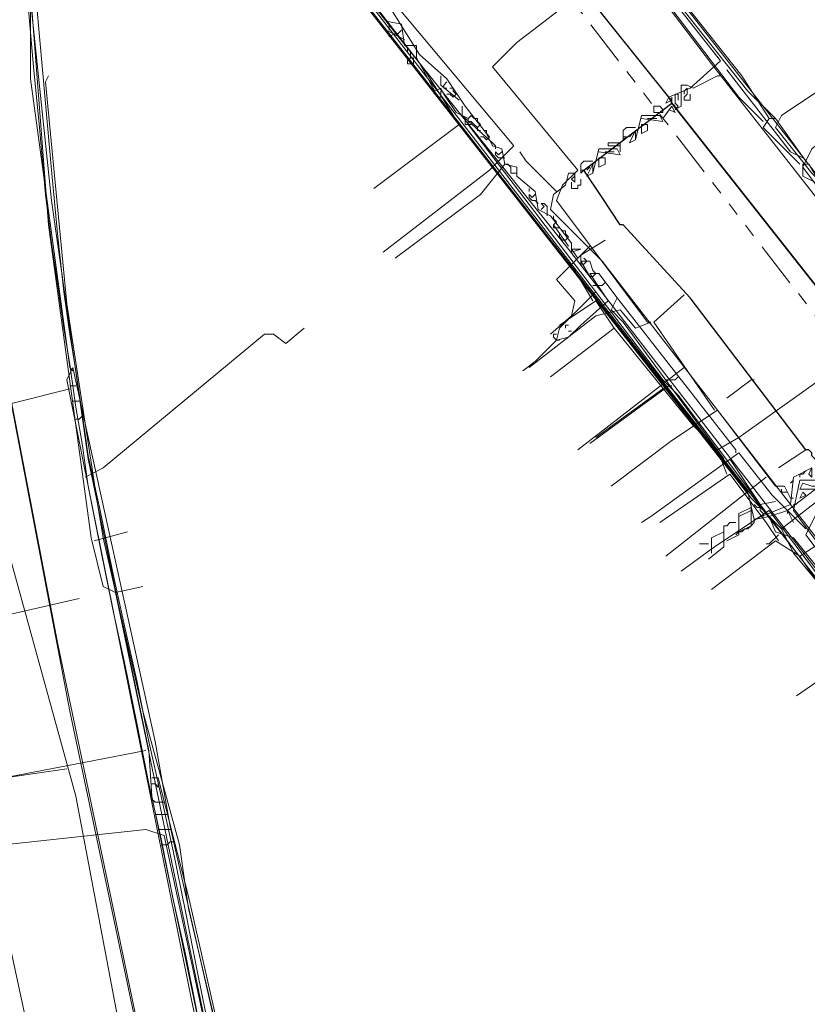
# Model space of a CAD drawing. Header units: metres. Extents: x 196942 to 197942, y 354692 to 355693.
# Tile 24 of 58: x 197065 to 197117, y 355488 to 355553. Entities that reach past the tile are written whole.
import ezdxf
from ezdxf.lldxf.tags import DXFTag

# ---------------------------------------------------------------- set-up
doc = ezdxf.new("R2010")
doc.units = ezdxf.units.M
doc.linetypes.add('RI-GWA', pattern=[18.45, 6, -1.8, 1.75, -1.8, 1.75, -1.8, 1.75, -1.8])
for name, color, linetype, lineweight in [('B-OI-KL-DATA_Orientatieverzoek_BT Nederland_0000566275-G', 90, 'KL-DATA-N', 18), ('B-OI-KL-DATA_Orientatieverzoek_Eurofiber_0000560460-G', 90, 'KL-DATA-N', 18), ('B-OI-KL-DATA_Orientatieverzoek_KPN_0000546663-G', 90, 'KL-DATA-N', 18), ('B-OI-KL-DATA_Orientatieverzoek_Ziggo BV_0000546674-G', 90, 'KL-DATA-N', 18), ('B-OI-KL-ET_LS_Orientatieverzoek_Enexis_0000729946-G', 190, 'KL-LS-N', 18), ('B-OI-KL-ET_MS_Orientatieverzoek_Enexis_0000729946-G', 130, 'KL-MS-N', 18), ('B-OI-KL-GAS_HD_Orientatieverzoek_Enexis_0000729946-G', 30, 'KL-GAS-HD-N', 18), ('B-OI-KL-GAS_LD_Orientatieverzoek_Enexis_0000729946-G', 50, 'KL-GAS-LD-N', 18), ('B-OI-KL-WATER_Orientatieverzoek_Nv WML_0000578862-G', 170, 'KL-WATER-N', 18), ('B-OI-RI-GWA_Orientatieverzoek_roermond_0000584598-G', 30, 'RI-GWA', 18), ('B-OI-RI-PERSLEIDING_Orientatieverzoek_roermond_0000584598-G', 210, 'RI-PERS', 18)]:
    doc.layers.add(name, color=color, linetype=linetype, lineweight=lineweight)
doc.layers.add('V-OI-KL-VERVALLEN_LEIDING-G', color=10, linetype='ZIGZAG')
doc.styles.get("Standard").update_dxf_attribs({"font": 'arial.ttf'})
tags = doc.linetypes.add('KL-DATA-N', pattern='A,4,-1,[101,NLCS.SHX,S=0.5,R=0,X=0,Y=0],-1,4,-1,["D",Standard,S=1,R=0,X=-0.25,Y=-0.5],-1.5', length=12.5).pattern_tags.tags
tags[18] = DXFTag(74, 10)
tags = doc.linetypes.add('KL-GAS-HD-N', pattern='A,4,-1,[69,NLCS.SHX,S=0.5,R=0,X=0,Y=0],-1,4,-1,["H",Standard,S=1,R=0,X=0,Y=-0.5],-2', length=13).pattern_tags.tags
tags[18] = DXFTag(74, 10)
tags = doc.linetypes.add('KL-GAS-LD-N', pattern='A,4,-1,[69,NLCS.SHX,S=0.5,R=0,X=0,Y=0],-1,4,-1,["L",Standard,S=1,R=0,X=0.25,Y=-0.5],-2', length=13).pattern_tags.tags
tags[18] = DXFTag(74, 10)
tags = doc.linetypes.add('KL-LS-N', pattern='A,4,-1,[103,NLCS.SHX,S=0.75,R=0,X=0,Y=0],-1,4,-1,["L",Standard,S=1,R=0,X=0,Y=-0.5],-2', length=13).pattern_tags.tags
tags[18] = DXFTag(74, 10)
tags = doc.linetypes.add('KL-MS-N', pattern='A,4,-1,[103,NLCS.SHX,S=0.75,R=0,X=0,Y=0],-1,4,-1,["M",Standard,S=1,R=0,X=0,Y=-0.5],-2', length=13).pattern_tags.tags
tags[18] = DXFTag(74, 10)
doc.linetypes.add('KL-WATER-N', pattern='A,7,-0.5,[168,NLCS.SHX,S=0.75,R=0,X=0.75,Y=0],-2', length=9.5)
tags = doc.linetypes.add('RI-PERS', pattern='A,7,-2,["P",Standard,S=1.8,R=0,X=-0.5,Y=-0.9],-2,7,-2,[102,NLCS.SHX,S=1,R=180,X=0,Y=0],-2', length=22).pattern_tags.tags
tags[6] = DXFTag(74, 10)
doc.linetypes.add('ZIGZAG', pattern='A,0.00254,-5.08,[131,ltypeshp.shx,S=5.08,R=0,X=-5.08,Y=0],-10.16,[131,ltypeshp.shx,S=5.08,R=180,X=5.08,Y=0],-5.08', length=20.32254)

msp = doc.modelspace()

# ---------------------------------------------------------------- linework, layer by layer
at = {"layer": 'B-OI-KL-DATA_Orientatieverzoek_BT Nederland_0000566275-G', "ltscale": 0.5, "flags": 128}
for points in [[(197093.0302, 355317.72712), (197095.0306, 355317.92716), (197101.83196, 355318.32724), (197104.83256, 355318.52728), (197104.63252, 355328.1292), (197104.23244, 355334.53048), (197103.83236, 355337.73112), (197103.43228, 355340.93176), (197103.0322, 355344.1324), (197102.63212, 355347.33304), (197102.23204, 355350.53368), (197101.83196, 355354.1344), (197101.43188, 355357.33504), (197101.0318, 355360.53568), (197100.63172, 355363.73632), (197100.23164, 355366.93696), (197099.83156, 355370.1376), (197099.43148, 355372.53808), (197098.63132, 355376.93896), (197097.83116, 355381.33984), (197097.031, 355385.74072), (197096.63092, 355388.1412), (197095.83076, 355392.54208), (197095.0306, 355396.94296), (197094.63052, 355399.34344), (197093.83036, 355403.74432), (197093.43028, 355406.1448), (197093.0302, 355408.54528), (197092.63012, 355410.94576), (197092.23004, 355413.34624), (197091.82996, 355415.74672), (197091.0298, 355420.1476), (197090.22964, 355424.1484), (197089.42948, 355428.54928), (197088.62932, 355432.55008), (197087.82916, 355436.95096), (197087.029, 355440.95176), (197086.62892, 355443.35224), (197085.82876, 355447.35304), (197085.42868, 355449.75352), (197084.62852, 355453.75432), (197084.22844, 355456.1548), (197083.42828, 355460.1556), (197082.42808, 355463.55628), (197082.22804, 355465.35664), (197081.22784, 355468.75732), (197081.0278, 355470.55768), (197080.0276, 355473.95836), (197079.82756, 355475.75872), (197078.42728, 355480.75972), (197078.22724, 355482.56008), (197077.42708, 355486.56088), (197076.62692, 355490.56168), (197075.82676, 355494.56248), (197075.0266, 355498.56328), (197074.22644, 355502.164), (197073.42628, 355505.76472), (197072.62612, 355509.76552), (197071.82596, 355513.36624), (197071.0258, 355516.96696), (197070.22564, 355520.96776), (197069.42548, 355524.56848), (197069.0254, 355527.36904), (197068.62532, 355530.1696), (197068.22524, 355532.57008), (197067.82516, 355535.37064), (197067.42508, 355538.97136), (197067.025, 355543.37224), (197066.62492, 355547.77312), (197066.22484, 355552.174), (197065.82476, 355556.57488), (197065.82476, 355560.77572), (197067.42508, 355563.97636), (197069.22544, 355565.77672), (197071.62592, 355566.97696), (197073.0262, 355567.177), (197073.62632, 355567.177), (197076.62692, 355566.77692), (197078.42728, 355565.77672)], [(197225.65672, 355372.53808), (197226.65692, 355376.33884), (197226.65692, 355377.73912), (197222.65612, 355382.94016), (197218.85536, 355385.54068), (197216.85496, 355388.34124), (197206.65292, 355401.34384), (197196.65092, 355414.1464), (197174.84656, 355442.35204), (197168.24524, 355450.95376), (197161.84396, 355459.35544), (197147.041, 355478.55928), (197141.43988, 355485.76072), (197130.63772, 355499.76352), (197125.43668, 355506.56488), (197114.63452, 355520.56768), (197101.0318, 355538.1712), (197089.82956, 355552.174), (197079.42748, 355565.37664)]]:
    msp.add_lwpolyline(points, dxfattribs=at)
at = {"layer": 'B-OI-KL-DATA_Orientatieverzoek_Eurofiber_0000560460-G', "ltscale": 0.5, "flags": 128}
for points in [[(197497.71112, 355320.92776), (197493.71032, 355318.1272), (197481.70792, 355312.126), (197480.50768, 355311.72592), (197476.1068, 355308.92536), (197474.90656, 355307.32504), (197473.50628, 355307.125), (197461.70392, 355300.1236), (197450.50168, 355293.32224), (197430.29764, 355276.71892), (197420.0956, 355268.51728), (197420.69572, 355267.31704), (197427.69712, 355258.71532), (197427.29704, 355257.31504), (197415.49468, 355248.1132), (197406.69292, 355258.51528), (197404.49248, 355258.91536), (197399.0914, 355254.71452), (197380.48768, 355240.1116), (197371.88596, 355233.51028), (197365.0846, 355228.30924), (197353.0822, 355219.1074), (197347.68112, 355215.30664), (197346.0808, 355215.50668), (197345.88076, 355216.70692), (197346.88096, 355218.1072), (197346.68092, 355220.90776), (197313.27424, 355263.51628), (197303.87236, 355275.71872), (197293.0702, 355289.72152), (197285.0686, 355300.1236), (197274.26644, 355314.1264), (197257.86316, 355335.33064), (197241.85996, 355356.1348), (197237.25904, 355352.53408), (197234.25844, 355340.73172), (197232.85816, 355334.93056), (197230.65772, 355335.33064), (197229.0574, 355335.73072), (197214.65452, 355339.73152), (197214.0544, 355340.53168), (197214.45448, 355340.93176), (197214.65452, 355342.33204), (197215.85476, 355346.73292), (197218.25524, 355356.33484), (197219.25544, 355359.73552), (197219.45548, 355363.93636), (197219.85556, 355376.73892), (197221.25584, 355378.1392), (197221.0558, 355381.73992), (197220.45568, 355383.94036), (197208.45328, 355398.74332), (197187.84916, 355426.1488), (197176.44688, 355440.35164), (197158.0432, 355463.55628), (197154.24244, 355468.55728), (197149.0414, 355475.35864), (197143.84036, 355482.16), (197138.63932, 355488.96136), (197129.43748, 355500.96376), (197123.83636, 355508.1652), (197102.63212, 355535.37064), (197080.82776, 355563.57628), (197078.62732, 355565.77672), (197076.22684, 355566.57688), (197071.82596, 355566.37684), (197070.82576, 355566.1768), (197071.0258, 355567.57708), (197081.42788, 355598.58328), (197075.0266, 355602.58408), (197070.22564, 355606.98496)], [(197070.82576, 355566.1768), (197070.0256, 355565.37664), (197067.22504, 355563.37624), (197066.0248, 355561.77592), (197065.42468, 355558.77532), (197065.42468, 355554.97456), (197065.82476, 355550.1736), (197066.22484, 355546.1728), (197066.62492, 355541.77192), (197067.025, 355538.57128), (197067.42508, 355535.77072), (197067.82516, 355532.97016), (197068.22524, 355530.56968), (197068.62532, 355527.76912), (197069.0254, 355525.36864), (197069.42548, 355522.56808), (197070.22564, 355518.56728), (197071.0258, 355514.56648), (197071.82596, 355510.96576), (197072.62612, 355506.96496), (197073.42628, 355502.96416), (197074.22644, 355499.36344), (197075.0266, 355495.36264), (197075.82676, 355491.76192), (197076.62692, 355487.76112), (197077.42708, 355483.76032), (197078.22724, 355480.1596), (197079.0274, 355476.1588), (197079.82756, 355472.55808), (197080.62772, 355468.55728), (197081.42788, 355464.55648), (197082.22804, 355460.95576), (197083.0282, 355456.95496), (197083.82836, 355453.35424), (197084.62852, 355449.35344), (197085.42868, 355445.35264), (197086.22884, 355441.75192), (197087.029, 355437.75112), (197087.82916, 355434.1504), (197088.62932, 355430.1496), (197089.42948, 355426.1488), (197090.22964, 355422.54808), (197091.0298, 355418.54728), (197091.82996, 355414.54648), (197092.63012, 355410.1456), (197093.43028, 355406.54488), (197094.23044, 355402.144), (197095.0306, 355397.74312), (197095.63072, 355395.54268), (197095.83076, 355392.94216), (197096.43088, 355391.54188), (197096.63092, 355388.94136), (197097.031, 355386.54088), (197097.43108, 355383.74032), (197097.83116, 355381.33984), (197098.23124, 355378.53928), (197098.63132, 355376.1388), (197099.0314, 355373.33824), (197099.43148, 355370.1376), (197099.83156, 355366.93696), (197100.23164, 355363.73632), (197100.63172, 355360.53568), (197101.0318, 355356.93496), (197101.43188, 355353.73432), (197101.83196, 355350.1336), (197102.23204, 355346.53288), (197102.63212, 355343.33224), (197103.0322, 355339.73152), (197103.43228, 355336.53088), (197103.83236, 355333.73032), (197104.43248, 355330.92976), (197104.23244, 355313.92636), (197103.83236, 355298.72332)]]:
    msp.add_lwpolyline(points, dxfattribs=at)
at = {"layer": 'B-OI-KL-DATA_Orientatieverzoek_KPN_0000546663-G', "ltscale": 0.5, "flags": 128}
for points in [[(197068.22524, 355530.36964), (197065.62472, 355549.37344), (197065.62472, 355556.37484), (197066.82496, 355560.57568), (197069.22544, 355564.1764), (197071.82596, 355565.57668), (197075.42668, 355565.97676), (197077.22704, 355565.57668), (197079.0274, 355565.57668), (197079.62752, 355564.77652), (197079.62752, 355564.1764), (197081.42788, 355562.57608), (197094.43048, 355572.37804), (197094.63052, 355571.37784), (197092.43008, 355569.1774), (197091.42988, 355568.97736), (197090.62972, 355567.97716), (197091.0298, 355568.57728), (197091.42988, 355568.57728)], [(197126.23684, 355505.36464), (197124.43648, 355507.165), (197115.43468, 355518.96736), (197108.23324, 355528.56928), (197107.23304, 355529.56948), (197094.43048, 355546.37284), (197094.43048, 355546.77292), (197093.63032, 355547.173), (197092.83016, 355548.37324), (197092.63012, 355548.77332), (197092.23004, 355548.57328), (197091.0298, 355550.77372), (197091.0298, 355551.57388), (197090.22964, 355551.57388), (197090.0296, 355552.97416), (197089.0294, 355553.1742), (197087.22904, 355555.77472), (197098.83136, 355564.97656), (197100.23164, 355564.97656), (197126.0368, 355531.96996), (197139.63952, 355514.76652)], [(197089.22944, 355552.57408), (197089.22944, 355552.97416)], [(197090.22964, 355551.97396), (197089.0294, 355552.57408), (197089.22944, 355552.174), (197089.62952, 355552.37404)], [(197089.62952, 355552.37404), (197089.82956, 355552.37404), (197090.0296, 355552.57408)], [(197090.62972, 355550.77372), (197090.62972, 355551.1738), (197090.42968, 355551.37384), (197090.42968, 355551.1738)], [(197090.62972, 355550.77372), (197090.82976, 355550.77372), (197090.82976, 355550.37364), (197090.42968, 355550.37364), (197090.42968, 355550.57368), (197090.62972, 355550.77372)], [(197092.23004, 355548.57328), (197092.23004, 355548.37324), (197092.43008, 355548.1732), (197092.63012, 355548.1732), (197092.63012, 355548.57328)], [(197094.43048, 355546.37284), (197094.23044, 355546.37284), (197094.23044, 355546.77292)], [(197094.43048, 355546.37284), (197094.63052, 355546.37284)], [(197097.43108, 355383.74032), (197097.63112, 355384.54048), (197097.23104, 355384.54048), (197097.43108, 355385.74072), (197097.031, 355385.74072), (197092.23004, 355412.54608), (197089.22944, 355429.1494), (197088.82936, 355429.94956), (197088.22924, 355435.1506), (197082.22804, 355467.55708), (197074.82656, 355500.1636), (197073.82636, 355505.76472), (197068.42528, 355530.36964), (197068.0252, 355529.56948), (197076.22684, 355488.76132), (197088.62932, 355430.74972), (197088.82936, 355430.54968)], [(197068.22524, 355530.36964), (197068.42528, 355530.1696)], [(197068.22524, 355529.1694), (197068.62532, 355529.1694)], [(197068.42528, 355528.1692), (197068.82536, 355528.1692)], [(197068.62532, 355526.96896), (197068.82536, 355526.96896), (197069.0254, 355527.169)]]:
    msp.add_lwpolyline(points, dxfattribs=at)
at = {"layer": 'B-OI-KL-DATA_Orientatieverzoek_Ziggo BV_0000546674-G', "ltscale": 0.5, "flags": 128}
for points in [[(197093.83036, 355546.37284), (197091.42988, 355550.1736), (197083.82836, 355559.97556), (197085.62872, 355561.97596), (197095.63072, 355569.77752), (197094.83056, 355571.1778), (197094.63052, 355572.37804), (197093.23024, 355572.178), (197082.028, 355563.57628), (197080.82776, 355563.57628), (197079.42748, 355564.97656), (197078.42728, 355565.1766), (197078.22724, 355566.1768), (197077.42708, 355566.37684), (197076.82696, 355566.97696), (197075.42668, 355567.37704), (197074.62652, 355567.97716), (197071.62592, 355567.57708), (197068.82536, 355565.57668), (197068.22524, 355564.57648), (197068.42528, 355564.37644), (197069.0254, 355564.97656), (197069.42548, 355564.77652), (197072.42608, 355566.57688), (197073.22624, 355566.57688), (197078.0272, 355565.57668), (197078.42728, 355565.77672)], [(197114.63452, 355546.77292), (197112.83416, 355548.57328), (197106.0328, 355557.175), (197105.83276, 355557.97516), (197104.43248, 355558.77532), (197096.23084, 355569.37744), (197096.0308, 355569.97756)], [(197102.83216, 355347.53308), (197101.0318, 355347.73312), (197097.63112, 355371.1378), (197083.0282, 355437.75112), (197067.42508, 355512.166), (197057.023, 355566.57688)], [(197100.43168, 355368.53728), (197100.63172, 355369.33744), (197100.23164, 355369.33744), (197100.43168, 355370.33764), (197099.63152, 355370.93776), (197091.22984, 355417.147), (197073.62632, 355502.164), (197073.42628, 355505.1646), (197069.42548, 355524.36844), (197067.025, 355541.37184), (197065.62472, 355554.57448), (197065.82476, 355559.57548), (197066.22484, 355561.1758), (197066.22484, 355562.57608), (197067.82516, 355564.1764), (197068.42528, 355564.1764), (197067.42508, 355562.176), (197066.22484, 355560.97576)], [(197119.0354, 355541.1718), (197117.035, 355543.1722), (197114.63452, 355546.1728), (197115.0346, 355546.97296), (197117.43508, 355548.57328)], [(197102.63212, 355534.77052), (197101.43188, 355536.77092), (197093.83036, 355546.37284), (197088.22924, 355542.172)], [(197104.0324, 355532.97016), (197102.83216, 355534.77052), (197101.0318, 355533.57028), (197100.43168, 355533.1702)], [(197111.43388, 355523.36824), (197110.83376, 355524.96856), (197112.23404, 355525.76872), (197120.63572, 355531.76992), (197120.83576, 355531.76992), (197121.23584, 355531.56988), (197121.43588, 355532.57008), (197123.83636, 355533.77032), (197123.43628, 355533.57028)], [(197110.83376, 355524.96856), (197109.23344, 355526.56888), (197104.0324, 355532.97016), (197099.83156, 355529.76952)], [(197107.23304, 355528.96936), (197102.83216, 355525.76872)], [(197107.23304, 355528.96936), (197107.43308, 355528.96936)], [(197120.23564, 355511.76592), (197118.23524, 355514.96656), (197116.23484, 355517.96716), (197119.63552, 355520.1676), (197120.0356, 355519.96756), (197120.23564, 355520.96776), (197128.83736, 355527.56908), (197129.63752, 355527.56908), (197130.23764, 355525.96876), (197130.63772, 355525.96876), (197131.23784, 355525.56868), (197131.63792, 355524.1684), (197132.038, 355524.1684), (197132.23804, 355523.36824), (197132.63812, 355523.36824), (197133.0382, 355522.36804), (197133.43828, 355522.36804), (197133.63832, 355521.56788), (197134.0384, 355521.56788), (197134.43848, 355520.56768), (197134.83856, 355520.56768), (197137.039, 355517.56708), (197137.83916, 355517.96716), (197149.24144, 355525.56868)], [(197114.83456, 355518.96736), (197114.0344, 355520.1676), (197111.63392, 355523.36824), (197107.033, 355520.1676)], [(197116.23484, 355517.96716), (197114.63452, 355518.96736), (197110.43368, 355515.76672)], [(197132.83816, 355495.76272), (197131.43788, 355497.96316), (197124.43648, 355506.56488), (197120.43568, 355511.76592), (197118.63532, 355510.56568), (197116.0348, 355508.76532)], [(197069.0254, 355504.36444), (197073.22624, 355505.1646)], [(197056.0228, 355501.36384), (197059.62352, 355502.56408), (197069.0254, 355504.36444)], [(197100.0316, 355371.93796), (197092.83016, 355414.1464), (197092.63012, 355416.34684), (197081.42788, 355471.75792), (197076.0268, 355495.56268), (197074.0264, 355503.36424), (197073.62632, 355503.36424)], [(197073.62632, 355502.96416), (197073.82636, 355502.96416), (197074.0264, 355502.76412), (197074.0264, 355502.96416)], [(197073.82636, 355501.76392), (197073.62632, 355501.96396)], [(197073.82636, 355501.76392), (197074.42648, 355501.76392)], [(197074.0264, 355500.96376), (197073.82636, 355500.96376)], [(197074.0264, 355500.96376), (197074.62652, 355500.96376)], [(197074.22644, 355499.96356), (197074.0264, 355499.96356)], [(197074.22644, 355499.96356), (197074.82656, 355499.96356)], [(197074.42648, 355498.96336), (197074.62652, 355498.96336), (197074.82656, 355499.1634), (197075.0266, 355499.1634)], [(197074.42648, 355498.96336), (197074.22644, 355498.96336)]]:
    msp.add_lwpolyline(points, dxfattribs=at)
at = {"layer": 'B-OI-KL-ET_LS_Orientatieverzoek_Enexis_0000729946-G', "ltscale": 0.5, "flags": 128}
for points in [[(197113.83436, 355546.57288), (197112.23404, 355548.1732), (197100.83176, 355563.1762), (197101.23184, 355563.77632), (197101.83196, 355562.77612), (197101.43188, 355562.57608)], [(197114.23444, 355546.77292), (197112.43408, 355549.57348), (197104.83256, 355559.1754), (197105.23264, 355559.77552)], [(197101.23184, 355537.97116), (197101.23184, 355538.57128), (197099.83156, 355540.37164), (197099.0314, 355540.77172), (197098.83136, 355541.97196), (197097.63112, 355542.97216), (197097.63112, 355543.57228), (197096.83096, 355543.77232), (197096.63092, 355544.77252), (197096.0308, 355544.97256), (197095.63072, 355545.77272), (197094.23044, 355547.57308), (197093.0302, 355549.37344), (197091.22984, 355550.97376), (197089.22944, 355554.1744), (197088.22924, 355554.57448), (197087.82916, 355555.97476), (197087.22904, 355556.1748), (197087.62912, 355556.97496), (197088.82936, 355557.77512)], [(197103.43228, 355345.73272), (197103.43228, 355349.33344), (197102.43208, 355355.53468), (197098.43128, 355384.1404), (197094.0304, 355407.74512), (197093.83036, 355409.74552), (197081.42788, 355471.75792), (197076.0268, 355494.76252), (197075.42668, 355498.96336), (197073.0262, 355507.76512), (197070.42568, 355519.1674), (197070.0256, 355521.56788), (197068.0252, 355534.57048), (197066.62492, 355549.1734), (197066.82496, 355549.57348)], [(197092.63012, 355549.37344), (197092.63012, 355549.57348)], [(197093.83036, 355547.97316), (197092.63012, 355548.97336), (197092.63012, 355549.37344)], [(197092.83016, 355548.97336), (197093.0302, 355549.1734)], [(197093.0302, 355548.77332), (197092.83016, 355548.77332), (197092.83016, 355548.97336)], [(197093.23024, 355548.37324), (197093.0302, 355548.37324)], [(197093.43028, 355548.57328), (197093.43028, 355548.77332), (197093.23024, 355548.77332)], [(197093.23024, 355548.37324), (197093.43028, 355548.1732), (197093.63032, 355548.37324)], [(197093.43028, 355548.1732), (197093.63032, 355548.37324), (197093.43028, 355548.57328)], [(197096.0308, 355545.1726), (197094.0304, 355546.97296), (197094.0304, 355547.57308)], [(197094.43048, 355546.77292), (197094.63052, 355546.97296), (197094.83056, 355546.77292)], [(197094.63052, 355546.57288), (197094.43048, 355546.57288), (197094.43048, 355546.77292)], [(197095.0306, 355546.1728), (197094.83056, 355546.37284), (197094.63052, 355546.57288)], [(197095.0306, 355546.57288), (197095.0306, 355546.77292), (197094.83056, 355546.77292)], [(197095.0306, 355546.1728), (197095.23064, 355546.37284), (197095.0306, 355546.57288)], [(197116.23484, 355543.77232), (197113.83436, 355546.1728), (197114.23444, 355546.77292), (197114.63452, 355546.77292), (197116.63492, 355543.97236)], [(197095.23064, 355545.97276), (197095.0306, 355545.97276), (197095.0306, 355546.1728)], [(197095.63072, 355545.77272), (197095.63072, 355545.97276), (197095.43068, 355545.97276)], [(197095.63072, 355545.37264), (197095.83076, 355545.57268), (197095.63072, 355545.77272)], [(197095.43068, 355545.57268), (197095.23064, 355545.57268)], [(197095.43068, 355545.57268), (197095.63072, 355545.37264), (197095.83076, 355545.57268)], [(197096.23084, 355544.77252), (197096.23084, 355544.97256), (197096.0308, 355545.1726)], [(197096.83096, 355544.1724), (197096.43088, 355544.1724), (197096.23084, 355544.37244), (197096.23084, 355544.57248), (197096.43088, 355544.37244), (197096.63092, 355544.57248)], [(197096.83096, 355543.77232), (197095.23064, 355541.77192), (197089.62952, 355537.57108)], [(197097.23104, 355543.57228), (197097.031, 355543.77232), (197096.83096, 355543.77232)], [(197097.63112, 355543.1722), (197097.23104, 355543.1722), (197097.23104, 355543.57228)], [(197117.23504, 355542.57208), (197116.43488, 355542.97216), (197116.43488, 355543.77232), (197116.83496, 355543.77232), (197117.43508, 355542.77212)], [(197098.43128, 355541.97196), (197098.43128, 355542.172)], [(197099.0314, 355541.1718), (197098.83136, 355541.37184), (197098.63132, 355541.37184), (197098.43128, 355541.57188), (197098.43128, 355541.77192), (197098.63132, 355541.57188), (197098.83136, 355541.77192)], [(197099.63152, 355540.37164), (197099.63152, 355540.97176), (197099.43148, 355541.1718), (197099.23144, 355541.1718), (197099.43148, 355540.97176), (197099.23144, 355540.77172)], [(197100.0316, 355540.1716), (197100.0316, 355540.37164)], [(197100.0316, 355539.77152), (197100.23164, 355539.97156), (197100.0316, 355540.1716)], [(197101.0318, 355538.37124), (197100.0316, 355539.77152)], [(197100.23164, 355539.57148), (197100.0316, 355539.57148), (197100.0316, 355539.77152)], [(197100.63172, 355539.37144), (197100.43168, 355539.57148), (197100.23164, 355539.57148)], [(197100.83176, 355539.1714), (197100.83176, 355539.37144), (197100.63172, 355539.37144)], [(197100.63172, 355538.77132), (197100.43168, 355538.97136), (197100.43168, 355539.1714)], [(197100.63172, 355538.77132), (197100.83176, 355538.77132), (197101.0318, 355538.97136), (197100.83176, 355539.1714)], [(197101.83196, 355537.171), (197101.83196, 355537.77112), (197103.43228, 355538.77132)], [(197101.63192, 355537.57108), (197101.23184, 355538.1712), (197101.83196, 355538.1712), (197101.23184, 355537.97116)], [(197101.83196, 355537.171), (197102.032, 355537.171), (197102.23204, 355537.37104), (197102.032, 355537.57108)], [(197102.43208, 355536.37084), (197101.83196, 355537.37104), (197102.43208, 355537.37104), (197102.63212, 355536.77092)], [(197102.43208, 355536.37084), (197102.63212, 355536.37084), (197102.83216, 355536.57088), (197102.63212, 355536.77092)], [(197100.23164, 355532.17), (197101.0318, 355532.37004), (197101.83196, 355533.1702), (197103.63232, 355534.77052), (197102.43208, 355536.57088), (197103.0322, 355536.57088), (197104.23244, 355534.97056)], [(197102.83216, 355535.77072), (197102.63212, 355535.77072)], [(197102.83216, 355535.77072), (197103.23224, 355535.77072), (197103.43228, 355535.97076)], [(197100.23164, 355532.17), (197100.43168, 355532.97016), (197102.83216, 355535.37064)], [(197111.23384, 355524.36844), (197104.63252, 355533.37024), (197103.83236, 355534.1704), (197104.23244, 355534.97056), (197112.034, 355524.96856), (197112.034, 355524.76852)], [(197100.83176, 355532.97016), (197100.83176, 355533.1702), (197101.0318, 355533.1702)], [(197100.23164, 355532.17), (197098.83136, 355530.76972), (197098.0312, 355530.1696)], [(197100.23164, 355532.17), (197100.0316, 355532.37004), (197100.0316, 355532.57008), (197100.23164, 355532.57008)], [(197100.43168, 355532.17), (197100.23164, 355532.17)], [(197101.0318, 355532.77012), (197101.23184, 355532.77012)], [(197107.63312, 355529.56948), (197107.43308, 355529.56948)], [(197107.63312, 355529.56948), (197108.0332, 355529.56948), (197108.23324, 355529.76952)], [(197107.63312, 355529.1694), (197102.43208, 355525.36864)], [(197107.63312, 355529.1694), (197107.83316, 355529.1694)], [(197116.63492, 355519.76752), (197114.43448, 355521.96796), (197112.23404, 355524.76852), (197106.43288, 355520.56768), (197105.83276, 355520.1676)], [(197114.63452, 355521.56788), (197113.63432, 355521.36784), (197111.63392, 355524.36844)], [(197119.63552, 355503.56428), (197124.63652, 355507.165), (197114.23444, 355520.96776), (197110.63372, 355518.56728), (197108.43328, 355516.96696)], [(197125.43668, 355507.76512), (197116.63492, 355519.36744), (197117.43508, 355520.96776)], [(197057.42308, 355512.56608), (197068.82536, 355515.1666)]]:
    msp.add_lwpolyline(points, dxfattribs=at)
at = {"layer": 'B-OI-KL-ET_MS_Orientatieverzoek_Enexis_0000729946-G', "ltscale": 0.5, "flags": 128}
for points in [[(197212.65412, 355394.74252), (197179.0474, 355438.35124), (197128.43728, 355502.96416), (197115.83476, 355518.1672), (197115.0346, 355519.76752), (197129.23744, 355530.76972), (197129.83756, 355533.1702), (197176.24684, 355567.97716), (197184.64852, 355572.97816)], [(197103.83236, 355340.1316), (197103.43228, 355345.53268), (197103.23224, 355346.33284), (197100.83176, 355348.33324), (197097.43108, 355371.93796), (197083.62832, 355434.75052), (197068.22524, 355507.76512), (197057.023, 355566.57688)], [(197115.0346, 355519.76752), (197113.0342, 355521.76792), (197080.22764, 355563.77632), (197079.0274, 355564.57648), (197070.82576, 355565.37664), (197071.82596, 355565.97676), (197076.42688, 355565.97676), (197078.42728, 355564.97656)], [(197115.0346, 355519.76752), (197115.23464, 355519.76752)]]:
    msp.add_lwpolyline(points, dxfattribs=at)
at = {"layer": 'B-OI-KL-GAS_HD_Orientatieverzoek_Enexis_0000729946-G', "ltscale": 0.5, "flags": 128}
for points in [[(197239.65952, 355356.1348), (197238.0592, 355354.53448), (197234.25844, 355351.93396), (197217.45508, 355356.73492), (197220.65572, 355375.1386), (197220.0556, 355383.34024), (197218.25524, 355388.34124), (197178.44728, 355439.35144), (197130.0376, 355501.56388), (197115.83476, 355519.1674), (197114.63452, 355519.56748), (197114.23444, 355520.56768), (197113.23424, 355520.36764), (197112.83416, 355522.168), (197080.62772, 355563.37624), (197078.62732, 355564.77652), (197066.22484, 355565.57668), (197055.82276, 355568.57728), (197051.62192, 355567.97716), (197047.42108, 355566.97696), (197046.62092, 355568.1772), (197033.61832, 355622.38804), (197033.0182, 355625.38864), (196968.20524, 355612.38604), (196943.20024, 355607.58508)], [(197115.43468, 355520.96776), (197127.23704, 355529.96956), (197127.43708, 355529.96956), (197128.63732, 355527.96916), (197128.83736, 355527.96916), (197130.43768, 355525.76872), (197132.43808, 355527.169)], [(197111.43388, 355518.96736), (197112.23404, 355519.36744), (197112.23404, 355520.76772), (197113.0342, 355521.1678)], [(197113.83436, 355520.56768), (197113.83436, 355520.76772), (197113.63432, 355520.96776), (197113.63432, 355521.1678), (197113.43428, 355521.1678), (197113.23424, 355521.36784)], [(197114.23444, 355520.56768), (197115.43468, 355520.96776), (197115.83476, 355520.1676)], [(197115.43468, 355520.96776), (197115.43468, 355520.76772)], [(197111.23384, 355519.56748), (197111.23384, 355519.96756), (197111.43388, 355519.96756), (197111.63392, 355520.1676), (197112.034, 355520.1676)], [(197112.23404, 355519.56748), (197112.43408, 355519.56748), (197112.63412, 355519.76752), (197112.83416, 355519.76752), (197113.0342, 355519.96756), (197113.23424, 355520.1676), (197113.23424, 355520.36764)], [(197110.43368, 355518.1672), (197110.43368, 355519.1674), (197111.23384, 355519.56748), (197111.23384, 355518.56728), (197110.23364, 355517.76712)], [(197112.23404, 355519.56748), (197112.034, 355519.36744)], [(197114.83456, 355519.36744), (197114.63452, 355519.1674), (197114.43448, 355518.96736), (197114.23444, 355518.76732), (197114.0344, 355518.76732)], [(197110.23364, 355518.76732), (197109.63352, 355518.76732)]]:
    msp.add_lwpolyline(points, dxfattribs=at)
at = {"layer": 'B-OI-KL-GAS_LD_Orientatieverzoek_Enexis_0000729946-G', "ltscale": 0.5, "flags": 128}
for points in [[(197105.63272, 355322.72812), (197098.83136, 355322.52808), (197096.63092, 355344.93256), (197090.0296, 355388.74132), (197068.62532, 355502.164), (197059.22344, 355536.1708), (197041.21984, 355616.78692), (197036.81896, 355617.98716), (197035.61872, 355621.38784), (197029.41748, 355645.79272), (197024.41648, 355662.99616)], [(197106.23284, 355533.37024), (197100.23164, 355541.37184), (197100.63172, 355542.37204), (197101.63192, 355543.37224), (197096.0308, 355550.1736), (197097.63112, 355551.77392), (197102.032, 355555.1746), (197107.63312, 355548.1732), (197109.0334, 355548.77332), (197111.0338, 355550.57368), (197095.43068, 355570.37764), (197095.83076, 355571.1778), (197104.0324, 355577.37904), (197109.23344, 355570.57768), (197109.83356, 355570.37764), (197112.83416, 355572.57808)], [(197071.22584, 355515.56668), (197070.42568, 355515.96676), (197069.62552, 355519.1674), (197066.82496, 355539.77152), (197065.42468, 355557.97516), (197065.62472, 355562.77612), (197068.42528, 355566.37684), (197070.82576, 355567.57708), (197074.22644, 355567.97716), (197078.82736, 355566.37684), (197083.22824, 355561.97596), (197097.43108, 355544.97256), (197095.83076, 355543.37224), (197088.82936, 355537.97116)], [(197116.43488, 355544.1724), (197115.63472, 355544.57248), (197111.43388, 355549.97356)], [(197214.45448, 355398.74332), (197196.0508, 355422.74812), (197179.84756, 355444.1524), (197126.83696, 355511.96596), (197118.0352, 355523.56828), (197117.23504, 355524.36844), (197117.035, 355524.56848), (197117.035, 355524.76852), (197116.83496, 355524.96856), (197116.63492, 355524.96856), (197109.0334, 355534.97056), (197104.63252, 355539.77152), (197104.43248, 355539.77152), (197103.23224, 355541.57188), (197102.032, 355543.37224), (197107.83316, 355547.77312), (197122.63612, 355528.96936), (197122.63612, 355527.96916)], [(197107.83316, 355547.77312), (197107.83316, 355548.1732)], [(197107.83316, 355547.77312), (197108.0332, 355547.57308)], [(197121.83596, 355536.97096), (197120.0356, 355538.77132), (197116.43488, 355543.57228), (197117.035, 355544.77252), (197120.23564, 355547.37304)], [(197100.23164, 355541.97196), (197098.23124, 355543.97236), (197097.83116, 355544.57248)], [(197102.43208, 355538.37124), (197100.23164, 355536.1708), (197101.43188, 355534.77052), (197101.23184, 355533.77032), (197099.83156, 355532.57008)], [(197110.63372, 355527.56908), (197106.63292, 355533.37024), (197108.63332, 355535.1706)], [(197106.23284, 355533.37024), (197106.43288, 355533.37024), (197105.43268, 355532.97016), (197104.43248, 355534.1704), (197102.83216, 355533.77032), (197098.43128, 355530.36964)], [(197069.22544, 355523.1682), (197070.42568, 355523.76832), (197081.0278, 355532.57008), (197081.62792, 355532.57008), (197082.42808, 355531.96996), (197083.62832, 355532.97016)], [(197108.63332, 355530.36964), (197101.63192, 355524.96856)], [(197113.0342, 355529.56948), (197111.43388, 355528.36924)], [(197113.0342, 355529.56948), (197113.23424, 355529.56948)], [(197115.63472, 355521.76792), (197115.23464, 355522.56808), (197114.63452, 355522.56808), (197110.83376, 355527.56908), (197107.83316, 355525.56868), (197103.83236, 355522.56808)], [(197116.63492, 355524.96856), (197114.83456, 355523.76832)], [(197113.23424, 355520.36764), (197115.63472, 355521.36784), (197115.83476, 355523.1682), (197117.035, 355523.76832), (197117.035, 355523.1682), (197116.83496, 355523.36824), (197117.035, 355523.76832)], [(197114.0344, 355523.1682), (197107.43308, 355517.96716)], [(197116.23484, 355523.1682), (197116.23484, 355523.36824), (197116.43488, 355523.36824)], [(197116.43488, 355523.36824), (197116.63492, 355523.56828)], [(197115.63472, 355522.76812), (197115.83476, 355522.96816)], [(197125.83676, 355507.56508), (197115.83476, 355520.96776), (197116.23484, 355522.96816), (197117.63512, 355522.96816), (197117.43508, 355522.36804), (197116.23484, 355522.36804), (197116.43488, 355522.76812), (197117.035, 355522.56808), (197117.43508, 355522.56808)], [(197115.43468, 355522.168), (197115.0346, 355522.168), (197115.0346, 355522.36804)], [(197116.63492, 355521.96796), (197116.63492, 355521.96796), (197116.23484, 355521.76792), (197116.43488, 355522.168), (197116.63492, 355521.96796)], [(197113.0342, 355520.96776), (197113.0342, 355521.36784)], [(197115.63472, 355521.76792), (197115.83476, 355521.76792)], [(197115.83476, 355521.36784), (197116.0348, 355521.36784)], [(197111.43388, 355518.96736), (197112.23404, 355519.36744), (197112.23404, 355520.56768), (197113.0342, 355520.96776), (197113.0342, 355519.96756), (197112.23404, 355519.56748)], [(197111.23384, 355519.56748), (197111.23384, 355519.96756), (197111.43388, 355519.96756), (197111.63392, 355520.1676), (197112.034, 355520.1676)], [(197069.82556, 355518.96736), (197072.026, 355519.56748)], [(197110.43368, 355518.1672), (197110.43368, 355519.1674), (197111.23384, 355519.56748), (197111.23384, 355518.56728), (197110.23364, 355517.76712)], [(197112.23404, 355519.56748), (197112.034, 355519.36744)], [(197110.23364, 355518.76732), (197109.63352, 355518.76732)], [(197107.83316, 355301.92396), (197107.43308, 355307.72512), (197107.43308, 355308.72532), (197107.43308, 355309.32544), (197104.63252, 355330.92976), (197104.43248, 355336.33084), (197102.63212, 355354.73452), (197094.83056, 355397.94316), (197093.0302, 355409.74552), (197082.82816, 355459.95556), (197071.22584, 355515.56668), (197073.0262, 355515.96676)], [(197068.0252, 355503.96436), (197061.22384, 355502.96416)]]:
    msp.add_lwpolyline(points, dxfattribs=at)
at = {"layer": 'B-OI-KL-WATER_Orientatieverzoek_Nv WML_0000578862-G', "ltscale": 0.5, "flags": 128}
for points in [[(197094.83056, 355318.1272), (197094.0304, 355336.53088), (197089.22944, 355370.53768), (197080.82776, 355415.54668), (197062.82416, 355498.96336), (197057.023, 355529.76952), (197032.41808, 355628.58928), (197022.21604, 355660.99576), (197021.61592, 355664.1964)], [(197217.85516, 355384.94056), (197219.45548, 355387.34104), (197229.25744, 355397.143), (197228.0572, 355399.54348), (197228.0572, 355401.54388), (197209.65352, 355423.34824), (197164.84456, 355480.1596), (197156.64292, 355491.1618), (197156.44288, 355491.76192), (197155.84276, 355491.76192), (197154.64252, 355493.56228), (197142.24004, 355508.56528), (197131.0378, 355523.1682), (197121.23584, 355536.57088), (197110.43368, 355550.37364), (197094.0304, 355571.97796), (197093.0302, 355574.1784), (197091.42988, 355580.57968), (197075.42668, 355601.38384), (197071.22584, 355608.1852), (197068.0252, 355615.38664), (197065.62472, 355625.38864), (197064.62452, 355632.39004), (197064.82456, 355640.1916)], [(197108.0332, 355547.37304), (197108.43328, 355547.57308), (197108.43328, 355548.97336), (197108.83336, 355548.97336), (197109.23344, 355548.77332), (197110.83376, 355549.57348)], [(197110.83376, 355549.57348), (197111.0338, 355549.57348)], [(197108.0332, 355547.37304), (197108.23324, 355547.57308), (197108.0332, 355547.77312), (197108.0332, 355548.37324), (197108.23324, 355548.37324), (197108.23324, 355547.97316)], [(197108.83336, 355548.77332), (197108.83336, 355548.37324), (197108.63332, 355548.1732), (197108.63332, 355547.97316), (197109.0334, 355547.97316), (197109.0334, 355548.37324)], [(197108.83336, 355548.77332), (197108.63332, 355548.57328), (197108.63332, 355548.37324)], [(197107.63312, 355548.1732), (197107.63312, 355548.1732), (197107.43308, 355547.77312), (197107.83316, 355547.97316), (197107.63312, 355548.1732)], [(197106.63292, 355547.173), (197106.63292, 355547.57308), (197107.033, 355547.57308), (197107.23304, 355547.37304), (197107.23304, 355547.173), (197106.63292, 355547.173)], [(197107.23304, 355546.77292), (197107.83316, 355547.57308), (197108.0332, 355547.173), (197107.63312, 355547.37304)], [(197105.43268, 355545.37264), (197105.83276, 355546.97296), (197107.033, 355546.97296), (197107.23304, 355546.57288), (197105.83276, 355546.77292)], [(197106.23284, 355546.77292), (197106.83296, 355546.77292)], [(197104.63252, 355545.57268), (197104.63252, 355545.97276), (197104.83256, 355546.1728), (197105.43268, 355546.1728)], [(197105.43268, 355545.37264), (197105.0326, 355545.1726), (197105.43268, 355545.97276), (197105.43268, 355545.37264)], [(197105.0326, 355545.57268), (197105.23264, 355545.77272)], [(197106.23284, 355545.97276), (197106.23284, 355545.97276), (197105.83276, 355545.77272), (197105.83276, 355546.37284), (197106.23284, 355546.37284), (197106.23284, 355545.97276)], [(197104.43248, 355544.57248), (197104.43248, 355545.1726), (197103.63232, 355545.1726), (197103.63232, 355544.97256), (197104.43248, 355544.97256)], [(197104.63252, 355545.57268), (197104.83256, 355545.57268), (197104.63252, 355545.37264), (197104.63252, 355545.57268)], [(197102.63212, 355543.1722), (197103.0322, 355544.77252), (197104.23244, 355544.77252), (197104.43248, 355544.37244), (197103.0322, 355544.57248)], [(197103.43228, 355544.57248), (197104.0324, 355544.57248)], [(197101.83196, 355543.37224), (197101.83196, 355543.77232), (197102.032, 355543.97236), (197102.63212, 355543.97236)], [(197103.43228, 355543.77232), (197103.43228, 355543.77232), (197103.0322, 355543.57228), (197103.0322, 355544.1724), (197103.43228, 355544.1724), (197103.43228, 355543.77232)], [(197219.45548, 355387.34104), (197217.85516, 355388.94136), (197191.64992, 355424.34844), (197152.44208, 355473.75832), (197119.0354, 355516.96696), (197103.23224, 355537.37104), (197099.83156, 355540.77172), (197100.0316, 355541.77192), (197100.83176, 355542.37204), (197101.0318, 355543.1722), (197101.43188, 355543.1722), (197101.43188, 355542.57208), (197101.23184, 355542.77212), (197101.43188, 355542.97216)], [(197101.83196, 355543.37224), (197102.032, 355543.37224), (197101.83196, 355543.1722), (197101.83196, 355543.37224)], [(197102.63212, 355543.1722), (197102.23204, 355542.97216), (197102.63212, 355543.77232), (197102.63212, 355543.1722)], [(197102.23204, 355543.37224), (197102.43208, 355543.57228)], [(197101.63192, 355542.37204), (197101.63192, 355542.172), (197101.23184, 355542.172), (197101.23184, 355542.57208)], [(197101.63192, 355542.37204), (197101.83196, 355542.37204), (197101.83196, 355542.77212)], [(197057.82316, 355526.36884), (197068.22524, 355528.96936)]]:
    msp.add_lwpolyline(points, dxfattribs=at)
at = {"layer": 'B-OI-RI-GWA_Orientatieverzoek_roermond_0000584598-G', "ltscale": 0.5, "flags": 128}
msp.add_lwpolyline([(197057.42308, 355611.38584), (197114.0344, 355537.97116), (197155.0426, 355485.1606), (197154.0424, 355482.36004), (197220.65572, 355397.143), (197220.85576, 355397.143), (197225.85676, 355394.54248)], dxfattribs=at)
at = {"layer": 'B-OI-RI-PERSLEIDING_Orientatieverzoek_roermond_0000584598-G', "ltscale": 0.5, "flags": 128}
msp.add_lwpolyline([(197099.63152, 355305.52468), (197105.43268, 355305.72472), (197103.0322, 355345.73272), (197097.23104, 355384.54048), (197091.42988, 355416.54688), (197090.22964, 355417.74712), (197084.0284, 355454.95456), (197074.42648, 355499.56348), (197073.22624, 355499.96356), (197062.024, 355498.76332)], dxfattribs=at)
at = {"layer": 'V-OI-KL-VERVALLEN_LEIDING-G', "ltscale": 0.5, "flags": 128}
for points in [[(197219.0554, 355403.74432), (197183.44828, 355448.75332), (197183.24824, 355448.75332), (197165.64472, 355472.95816), (197148.64132, 355494.96256), (197148.44128, 355494.96256), (197123.43628, 355527.76912), (197122.63612, 355528.96936), (197107.83316, 355547.77312), (197107.63312, 355548.1732), (197102.032, 355555.1746), (197100.63172, 355557.37504), (197099.0314, 355558.97536), (197093.83036, 355565.57668), (197092.83016, 355568.37724), (197092.23004, 355568.37724), (197054.62252, 355618.58728), (197041.41988, 355635.39064)], [(197214.45448, 355398.74332), (197196.0508, 355422.74812), (197179.84756, 355444.1524), (197126.83696, 355511.96596), (197118.0352, 355523.56828), (197117.23504, 355524.36844), (197117.035, 355524.56848), (197117.035, 355524.76852), (197116.83496, 355524.96856), (197116.63492, 355524.96856), (197109.0334, 355534.97056), (197104.63252, 355539.77152), (197104.43248, 355539.77152), (197103.23224, 355541.57188), (197102.032, 355543.37224), (197107.83316, 355547.77312), (197122.63612, 355528.96936), (197122.63612, 355527.96916)]]:
    msp.add_lwpolyline(points, dxfattribs=at)

doc.saveas('drawing.dxf')
